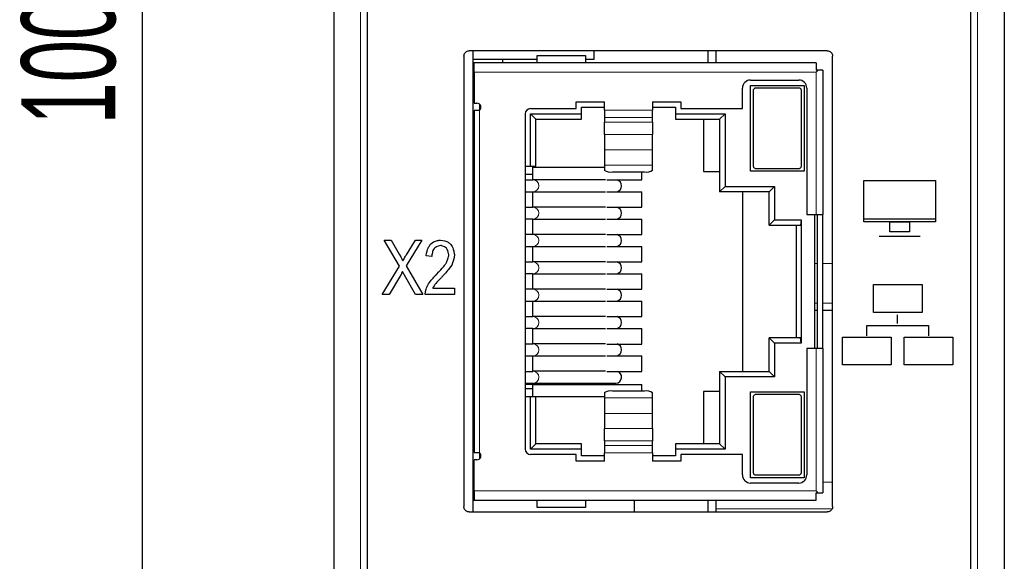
# Model space of a CAD drawing. Header units: millimetres. Extents: x 5 to 418, y 2 to 292.
# Tile 6 of 26: x 54 to 90, y 195 to 215. Entities that reach past the tile are written whole.
import ezdxf

# ---------------------------------------------------------------- set-up
doc = ezdxf.new("R2010")
doc.units = ezdxf.units.MM
doc.layers.add('SLD-0', color=7, linetype='Continuous')
doc.styles.add('SLDTEXTSTYLE0', font='TXT', dxfattribs={"width": 0.605})
doc.dimstyles.new('SLDDIMSTYLE1', dxfattribs={"dimtxt": 3.5, "dimasz": 3.302, "dimexe": 0, "dimexo": 0.0625, "dimgap": 0.875, "dimtad": 1, "dimdec": 1, "dimrnd": 1e-09, "dimzin": 12, "dimdsep": 46, "dimtxsty": 'SLDTEXTSTYLE0', "dimsah": 1, "dimcen": 0.09, "dimadec": 0, "dimazin": 3, "dimtfac": 1, "dimtofl": 0, "dimtmove": 0, "dimatfit": 3, "dimfxl": 1, "dimfrac": 2, "dimtolj": 1, "dimtzin": 12, "dimarcsym": 0})

# ---------------------------------------------------------------- blocks, each defined once
blk = doc.blocks.new('_D_1')
at = {"layer": 'SLD-0', "color": 7}
for p, q in [((70.602, 267.105), (57.264, 267.105)), ((58.264, 166.812), (58.264, 267.105)), ((66.402, 166.812), (57.264, 166.812))]:
    blk.add_line(p, q, dxfattribs=at)
for points in [[(58.264, 267.105), (57.756, 263.803), (58.772, 263.803)], [(58.264, 166.812), (58.772, 170.114), (57.756, 170.114)]]:
    blk.add_solid(points, dxfattribs=at)
at = {"layer": 'SLD-0', "color": 7, "insert": (53.752, 210.943), "char_height": 3.5, "attachment_point": 1, "rotation": 90, "style": 'SLDTEXTSTYLE0'}
blk.add_mtext('100,3', dxfattribs=at)

msp = doc.modelspace()

# ---------------------------------------------------------------- linework, layer by layer
at = {"color": 7, "linetype": 'Continuous', "lineweight": 25}
for p, q in [((65.402, 257.812), (65.402, 175.811)), ((90.402, 257.812), (90.402, 175.811)), ((66.652, 257.411), (66.652, 176.211)), ((89.152, 176.211), (89.152, 257.411)), ((83.802, 213.691), (70.452, 213.691)), ((70.602, 196.491), (70.602, 213.691)), ((75.102, 213.691), (75.102, 213.361)), ((79.345, 213.691), (79.345, 213.241)), ((79.645, 213.691), (79.645, 213.241)), ((70.252, 213.491), (70.252, 196.691)), ((72.989, 213.361), (70.602, 213.361)), ((71.702, 213.241), (71.702, 213.361)), ((72.989, 213.511), (74.789, 213.511)), ((72.989, 213.241), (72.989, 213.511)), ((74.789, 213.511), (74.789, 213.241)), ((75.102, 213.361), (74.789, 213.361)), ((84.002, 196.691), (84.002, 213.491)), ((70.639, 213.241), (70.602, 213.241)), ((70.602, 213.041), (70.639, 213.041)), ((83.389, 213.241), (70.639, 213.241)), ((70.639, 212.891), (70.639, 213.241)), ((83.389, 213.241), (83.389, 212.966)), ((83.452, 212.966), (83.389, 212.966)), ((83.639, 212.966), (83.452, 212.966)), ((83.639, 212.966), (83.639, 207.586)), ((70.639, 212.661), (70.602, 212.661)), ((70.639, 212.891), (70.639, 211.736)), ((80.939, 212.601), (82.739, 212.601)), ((80.639, 211.536), (80.639, 212.301)), ((80.939, 209.201), (80.939, 212.401)), ((80.939, 212.401), (82.939, 212.401)), ((81.039, 212.201), (81.039, 209.401)), ((82.739, 212.301), (81.139, 212.301)), ((82.839, 209.401), (82.839, 212.201)), ((82.939, 212.401), (82.939, 209.201)), ((83.039, 212.301), (83.039, 207.586)), ((70.639, 211.736), (70.739, 211.736)), ((70.839, 211.698), (70.839, 211.475)), ((70.839, 211.461), (70.839, 211.475)), ((72.739, 211.536), (74.439, 211.536)), ((74.439, 211.786), (75.489, 211.786)), ((74.439, 211.536), (74.439, 211.786)), ((74.639, 211.586), (75.489, 211.586)), ((74.639, 211.336), (74.639, 211.586)), ((75.489, 211.479), (75.489, 211.786)), ((75.489, 211.479), (75.489, 211.204)), ((77.289, 211.786), (78.339, 211.786)), ((77.289, 211.786), (77.289, 211.479)), ((77.289, 211.586), (78.139, 211.586)), ((77.289, 211.204), (77.289, 211.479)), ((78.139, 211.586), (78.139, 211.336)), ((78.339, 211.786), (78.339, 211.536)), ((78.339, 211.536), (80.639, 211.536)), ((70.639, 211.461), (70.639, 198.711)), ((70.839, 211.461), (70.639, 211.461)), ((72.539, 211.336), (72.539, 198.836)), ((72.739, 211.336), (74.639, 211.336)), ((72.739, 209.386), (72.739, 211.336)), ((72.739, 211.336), (72.939, 211.136)), ((72.939, 211.136), (74.639, 211.136)), ((72.939, 209.386), (72.939, 211.136)), ((74.639, 211.136), (74.639, 211.336)), ((75.489, 211.204), (75.489, 211.026)), ((77.289, 211.026), (77.289, 211.204)), ((78.139, 211.336), (79.989, 211.336)), ((78.139, 211.336), (78.139, 211.136)), ((78.139, 211.136), (79.789, 211.136)), ((79.189, 211.136), (79.189, 209.191)), ((79.989, 211.336), (79.789, 211.136)), ((79.789, 211.136), (79.789, 208.436)), ((79.989, 211.336), (79.989, 208.636)), ((75.489, 210.569), (75.489, 211.026)), ((77.289, 211.026), (77.289, 210.569)), ((75.489, 210.569), (75.489, 210.003)), ((77.289, 210.003), (77.289, 210.569)), ((70.602, 210.211), (70.639, 210.211)), ((75.489, 210.003), (75.489, 209.427)), ((77.289, 209.427), (77.289, 210.003)), ((70.639, 209.911), (70.602, 209.911)), ((70.602, 209.406), (70.639, 209.406)), ((70.602, 209.386), (70.639, 209.386)), ((72.539, 209.386), (72.739, 209.386)), ((72.739, 209.386), (72.939, 209.386)), ((72.829, 209.086), (72.829, 209.386)), ((72.829, 209.346), (75.489, 209.346)), ((75.489, 209.427), (75.489, 209.24)), ((77.289, 209.24), (77.289, 209.427)), ((81.139, 209.301), (82.739, 209.301)), ((70.639, 208.936), (70.602, 208.936)), ((72.539, 209.086), (72.829, 209.086)), ((72.829, 208.876), (72.829, 209.086)), ((75.789, 209.172), (76.989, 209.172)), ((76.889, 208.876), (76.889, 209.172)), ((79.189, 209.191), (79.789, 209.191)), ((82.939, 209.201), (80.939, 209.201)), ((70.639, 208.881), (70.602, 208.881)), ((72.539, 208.876), (72.829, 208.876)), ((72.839, 208.881), (72.829, 208.881)), ((75.527, 208.881), (72.839, 208.881)), ((75.578, 208.876), (76.889, 208.876)), ((79.789, 208.436), (79.989, 208.636)), ((79.989, 208.636), (81.839, 208.636)), ((81.639, 208.436), (81.839, 208.636)), ((81.839, 208.636), (81.839, 207.386)), ((70.602, 208.431), (70.639, 208.431)), ((72.539, 208.436), (72.829, 208.436)), ((72.829, 207.856), (72.829, 208.436)), ((72.829, 208.431), (72.839, 208.431)), ((72.839, 208.431), (75.527, 208.431)), ((75.578, 208.436), (76.889, 208.436)), ((76.889, 207.856), (76.889, 208.436)), ((81.639, 208.436), (79.789, 208.436)), ((80.639, 208.436), (80.639, 201.736)), ((81.639, 207.186), (81.639, 208.436)), ((70.602, 208.136), (70.639, 208.136)), ((70.639, 207.861), (70.602, 207.861)), ((72.539, 207.856), (72.829, 207.856)), ((72.839, 207.861), (72.829, 207.861)), ((75.527, 207.861), (72.839, 207.861)), ((75.578, 207.856), (76.889, 207.856)), ((83.039, 207.586), (83.389, 207.586)), ((83.339, 202.586), (83.339, 207.586)), ((83.389, 207.586), (83.639, 207.586)), ((83.439, 202.586), (83.439, 207.586)), ((83.639, 202.586), (83.639, 207.586)), ((70.602, 207.411), (70.639, 207.411)), ((72.829, 207.416), (72.539, 207.416)), ((72.829, 206.836), (72.829, 207.416)), ((72.829, 207.411), (72.839, 207.411)), ((72.839, 207.411), (75.527, 207.411)), ((75.578, 207.416), (76.889, 207.416)), ((76.889, 206.836), (76.889, 207.416)), ((81.839, 207.386), (81.639, 207.186)), ((81.639, 207.186), (82.803, 207.186)), ((81.839, 207.386), (82.823, 207.386)), ((82.639, 207.186), (82.639, 202.986)), ((82.823, 207.386), (82.803, 207.186)), ((82.823, 207.386), (82.823, 202.786)), ((70.639, 206.841), (70.602, 206.841)), ((72.829, 206.836), (72.539, 206.836)), ((72.839, 206.841), (72.829, 206.841)), ((75.527, 206.841), (72.839, 206.841)), ((75.578, 206.836), (76.889, 206.836)), ((70.602, 206.391), (70.639, 206.391)), ((72.539, 206.396), (72.829, 206.396)), ((72.829, 205.816), (72.829, 206.396)), ((72.829, 206.391), (72.839, 206.391)), ((72.839, 206.391), (75.527, 206.391)), ((75.578, 206.396), (76.889, 206.396)), ((76.889, 205.816), (76.889, 206.396)), ((70.639, 205.821), (70.602, 205.821)), ((72.539, 205.816), (72.829, 205.816)), ((72.839, 205.821), (72.829, 205.821)), ((75.527, 205.821), (72.839, 205.821)), ((75.578, 205.816), (76.889, 205.816)), ((70.602, 205.371), (70.639, 205.371)), ((72.829, 205.376), (72.539, 205.376)), ((72.829, 204.796), (72.829, 205.376)), ((72.829, 205.371), (72.839, 205.371)), ((72.839, 205.371), (75.527, 205.371)), ((75.578, 205.376), (76.889, 205.376)), ((76.889, 204.796), (76.889, 205.376)), ((70.639, 204.801), (70.602, 204.801)), ((72.829, 204.796), (72.539, 204.796)), ((72.839, 204.801), (72.829, 204.801)), ((75.527, 204.801), (72.839, 204.801)), ((75.578, 204.796), (76.889, 204.796)), ((70.602, 204.351), (70.639, 204.351)), ((72.539, 204.356), (72.829, 204.356)), ((72.829, 203.776), (72.829, 204.356)), ((72.829, 204.351), (72.839, 204.351)), ((72.839, 204.351), (75.527, 204.351)), ((75.578, 204.356), (76.889, 204.356)), ((76.889, 203.776), (76.889, 204.356)), ((70.639, 203.781), (70.602, 203.781)), ((72.539, 203.776), (72.829, 203.776)), ((72.839, 203.781), (72.829, 203.781)), ((75.527, 203.781), (72.839, 203.781)), ((75.578, 203.776), (76.889, 203.776)), ((83.439, 204.009), (83.339, 204.009)), ((84.002, 204.009), (83.639, 204.009)), ((70.602, 203.331), (70.639, 203.331)), ((72.829, 203.336), (72.539, 203.336)), ((72.829, 202.756), (72.829, 203.336)), ((72.829, 203.331), (72.839, 203.331)), ((72.839, 203.331), (75.527, 203.331)), ((75.578, 203.336), (76.889, 203.336)), ((76.889, 202.756), (76.889, 203.336)), ((70.639, 202.761), (70.602, 202.761)), ((72.829, 202.756), (72.539, 202.756)), ((72.839, 202.761), (72.829, 202.761)), ((75.527, 202.761), (72.839, 202.761)), ((75.578, 202.756), (76.889, 202.756)), ((81.639, 201.736), (81.639, 202.986)), ((81.639, 202.986), (81.839, 202.786)), ((82.803, 202.986), (81.639, 202.986)), ((81.839, 202.786), (81.839, 201.536)), ((82.823, 202.786), (81.839, 202.786)), ((82.823, 202.786), (82.803, 202.986)), ((70.602, 202.311), (70.639, 202.311)), ((72.539, 202.316), (72.829, 202.316)), ((72.829, 201.736), (72.829, 202.316)), ((72.829, 202.311), (72.839, 202.311)), ((72.839, 202.311), (75.527, 202.311)), ((75.578, 202.316), (76.889, 202.316)), ((76.889, 201.736), (76.889, 202.316)), ((83.039, 202.586), (83.039, 197.871)), ((83.389, 202.586), (83.039, 202.586)), ((83.639, 202.586), (83.389, 202.586)), ((83.639, 202.586), (83.639, 197.206)), ((70.639, 201.741), (70.602, 201.741)), ((72.539, 201.736), (72.829, 201.736)), ((72.839, 201.741), (72.829, 201.741)), ((75.527, 201.741), (72.839, 201.741)), ((75.578, 201.736), (76.889, 201.736)), ((79.789, 201.736), (79.789, 199.036)), ((79.989, 201.536), (79.789, 201.736)), ((79.789, 201.736), (81.639, 201.736)), ((81.639, 201.736), (81.839, 201.536)), ((70.602, 201.291), (70.639, 201.291)), ((72.539, 201.291), (72.839, 201.291)), ((72.829, 201.241), (72.539, 201.241)), ((72.829, 201.241), (72.829, 201.291)), ((72.829, 201.086), (72.829, 201.241)), ((72.829, 201.241), (76.889, 201.241)), ((72.839, 201.291), (75.923, 201.291)), ((76.889, 201), (76.889, 201.241)), ((79.989, 201.536), (79.989, 198.836)), ((81.839, 201.536), (79.989, 201.536)), ((72.829, 201.086), (72.539, 201.086)), ((72.829, 200.786), (72.829, 201.086)), ((75.489, 200.933), (75.489, 200.746)), ((76.989, 201), (75.789, 201)), ((77.289, 200.746), (77.289, 200.933)), ((79.789, 200.981), (79.189, 200.981)), ((79.189, 200.981), (79.189, 199.036)), ((80.939, 200.971), (82.939, 200.971)), ((80.939, 197.771), (80.939, 200.971)), ((82.739, 200.871), (81.139, 200.871)), ((82.939, 200.971), (82.939, 197.771)), ((70.639, 200.766), (70.602, 200.766)), ((72.739, 200.786), (72.539, 200.786)), ((72.739, 198.836), (72.739, 200.786)), ((72.939, 200.786), (72.739, 200.786)), ((72.939, 199.036), (72.939, 200.786)), ((75.489, 200.786), (72.939, 200.786)), ((75.489, 200.746), (75.489, 200.17)), ((77.289, 200.17), (77.289, 200.746)), ((81.039, 200.771), (81.039, 197.971)), ((82.839, 197.971), (82.839, 200.771)), ((70.602, 200.261), (70.639, 200.261)), ((75.489, 200.17), (75.489, 199.603)), ((77.289, 199.603), (77.289, 200.17)), ((70.639, 199.961), (70.602, 199.961)), ((75.489, 199.147), (75.489, 199.603)), ((77.289, 199.603), (77.289, 199.147)), ((72.739, 198.836), (72.939, 199.036)), ((74.639, 199.036), (72.939, 199.036)), ((74.639, 198.836), (74.639, 199.036)), ((75.489, 199.147), (75.489, 198.968)), ((77.289, 198.968), (77.289, 199.147)), ((79.789, 199.036), (78.139, 199.036)), ((78.139, 199.036), (78.139, 198.836)), ((79.989, 198.836), (79.789, 199.036)), ((70.639, 198.711), (70.839, 198.711)), ((70.839, 198.698), (70.839, 198.711)), ((70.839, 198.698), (70.839, 198.475)), ((74.639, 198.836), (72.739, 198.836)), ((74.439, 198.636), (72.739, 198.636)), ((74.439, 198.386), (74.439, 198.636)), ((74.639, 198.586), (74.639, 198.836)), ((75.489, 198.968), (75.489, 198.694)), ((75.489, 198.386), (75.489, 198.694)), ((77.289, 198.694), (77.289, 198.968)), ((77.289, 198.694), (77.289, 198.386)), ((78.139, 198.836), (78.139, 198.586)), ((79.989, 198.836), (78.139, 198.836)), ((78.339, 198.636), (78.339, 198.386)), ((80.639, 198.636), (78.339, 198.636)), ((80.639, 197.871), (80.639, 198.636)), ((70.639, 197.281), (70.639, 198.436)), ((70.739, 198.436), (70.639, 198.436)), ((75.489, 198.386), (74.439, 198.386)), ((75.489, 198.586), (74.639, 198.586)), ((78.139, 198.586), (77.289, 198.586)), ((78.339, 198.386), (77.289, 198.386)), ((82.939, 197.771), (80.939, 197.771)), ((82.739, 197.571), (80.939, 197.571)), ((81.139, 197.871), (82.739, 197.871)), ((70.602, 197.511), (70.639, 197.511)), ((70.639, 197.281), (70.639, 196.931)), ((83.389, 196.931), (83.389, 197.206)), ((83.389, 197.206), (83.452, 197.206)), ((83.452, 197.206), (83.639, 197.206)), ((70.639, 197.131), (70.602, 197.131)), ((70.602, 196.931), (70.639, 196.931)), ((70.639, 196.931), (83.389, 196.931)), ((72.989, 196.661), (72.989, 196.931)), ((74.789, 196.931), (74.789, 196.661)), ((76.602, 196.931), (76.602, 196.491)), ((79.345, 196.931), (79.345, 196.491)), ((79.645, 196.931), (79.645, 196.491)), ((70.452, 196.491), (83.802, 196.491)), ((74.789, 196.661), (72.989, 196.661))]:
    msp.add_line(p, q, dxfattribs=at)
at = {"color": 7, "linetype": 'Continuous', "lineweight": 18}
for p, q in [((66.402, 257.812), (66.402, 175.811)), ((89.402, 175.811), (89.402, 257.812)), ((83.389, 212.891), (70.639, 212.891)), ((83.389, 212.891), (83.389, 207.586)), ((75.489, 211.479), (77.289, 211.479)), ((70.839, 211.461), (70.839, 198.711)), ((75.489, 211.204), (77.289, 211.204)), ((75.489, 211.026), (77.289, 211.026)), ((77.289, 210.569), (75.489, 210.569)), ((75.489, 210.003), (77.289, 210.003)), ((75.489, 209.427), (77.289, 209.427)), ((83.339, 205.761), (83.439, 205.761)), ((83.639, 205.761), (84.002, 205.761)), ((83.339, 204.284), (83.439, 204.284)), ((83.639, 204.284), (84.002, 204.284)), ((83.389, 202.586), (83.389, 197.281)), ((72.63, 201.241), (72.63, 201.291)), ((77.289, 200.746), (75.489, 200.746)), ((77.289, 200.17), (75.489, 200.17)), ((75.489, 199.603), (77.289, 199.603)), ((77.289, 199.147), (75.489, 199.147)), ((77.289, 198.968), (75.489, 198.968)), ((77.289, 198.694), (75.489, 198.694)), ((84.002, 197.598), (83.639, 197.598)), ((70.639, 197.281), (83.389, 197.281)), ((83.984, 196.613), (79.645, 196.613))]:
    msp.add_line(p, q, dxfattribs=at)
at = {"color": 7, "linetype": 'Continuous'}
for p, q in [((85.166, 207.315), (85.166, 208.85)), ((85.166, 208.85), (87.835, 208.85)), ((87.835, 208.85), (87.835, 207.315)), ((85.166, 207.421), (87.835, 207.421)), ((87.835, 207.315), (85.166, 207.315)), ((86.134, 206.938), (86.134, 207.315)), ((86.134, 207.315), (86.866, 207.315)), ((86.866, 207.315), (86.866, 206.938)), ((85.736, 206.781), (87.263, 206.781)), ((86.866, 206.938), (86.134, 206.938)), ((67.847, 205.657), (67.281, 206.623)), ((67.281, 206.623), (67.541, 206.623)), ((67.541, 206.623), (67.844, 206.106)), ((68.678, 206.623), (68.098, 205.673)), ((68.107, 206.087), (68.442, 206.623)), ((68.442, 206.623), (68.678, 206.623)), ((69.054, 206.021), (68.845, 206.047)), ((67.205, 204.603), (67.847, 205.657)), ((68.098, 205.673), (68.724, 204.603)), ((67.884, 205.308), (67.468, 204.603)), ((68.454, 204.603), (68.035, 205.324)), ((85.527, 203.936), (85.527, 204.975)), ((85.527, 204.975), (87.335, 204.975)), ((87.335, 204.975), (87.335, 203.936)), ((67.468, 204.603), (67.205, 204.603)), ((68.724, 204.603), (68.454, 204.603)), ((69.902, 204.603), (68.806, 204.603)), ((69.089, 204.842), (69.902, 204.842)), ((69.902, 204.842), (69.902, 204.603)), ((87.335, 203.936), (85.527, 203.936)), ((86.426, 203.518), (86.426, 203.841)), ((85.274, 203.058), (85.274, 203.449)), ((85.274, 203.449), (87.578, 203.449)), ((87.578, 203.449), (87.578, 203.058)), ((84.369, 201.977), (84.369, 203.017)), ((84.369, 203.017), (85.274, 203.017)), ((85.274, 203.017), (86.178, 203.017)), ((86.178, 203.017), (86.178, 201.977)), ((86.674, 201.977), (86.674, 203.017)), ((86.674, 203.017), (88.482, 203.017)), ((88.482, 203.017), (88.482, 201.977)), ((86.178, 201.977), (84.369, 201.977)), ((88.482, 201.977), (86.674, 201.977))]:
    msp.add_line(p, q, dxfattribs=at)
at = {"color": 7, "linetype": 'Continuous', "lineweight": 25}
for centre, radius, start, end in [((80.939, 212.301), 0.3, 90, 180), ((82.739, 212.301), 0.3, 0, 90), ((70.739, 211.586), 0.15, 311.8103, 90), ((72.739, 211.336), 0.2, 90, 180), ((75.717, 209.558), 0.392, 234.2882, 280.4735), ((77.06, 209.558), 0.392, 259.5265, 305.7118), ((75.91, 208.664), 0.22, 358.0706, 75.1731), ((75.91, 208.649), 0.22, 284.8269, 1.9294), ((75.904, 207.636), 0.229, 285.8709, 74.1291), ((75.91, 206.624), 0.22, 358.0706, 75.1731), ((75.91, 206.609), 0.22, 284.8269, 1.9294), ((75.904, 205.596), 0.229, 285.8709, 74.1291), ((75.91, 204.584), 0.22, 358.0706, 75.1731), ((75.91, 204.569), 0.22, 284.8269, 1.9294), ((75.904, 203.556), 0.229, 285.8709, 74.1291), ((75.91, 202.544), 0.22, 358.0706, 75.1731), ((75.91, 202.529), 0.22, 284.8269, 1.9294), ((75.906, 201.518), 0.227, 274.3027, 74.5635), ((75.717, 200.615), 0.392, 79.5265, 125.7118), ((77.06, 200.615), 0.392, 54.2882, 100.4735), ((70.739, 198.586), 0.15, 270, 48.1897), ((72.739, 198.836), 0.2, 180, 270), ((80.939, 197.871), 0.3, 180, 270), ((82.739, 197.871), 0.3, 270, 0)]:
    msp.add_arc(centre, radius, start, end, dxfattribs=at)
at = {"color": 7, "linetype": 'Continuous', "lineweight": 18}
for centre, radius, start, end in [((72.826, 208.656), 0.225, 273.2276, 86.7724), ((72.824, 207.636), 0.226, 273.8678, 86.1322), ((72.826, 206.616), 0.225, 273.2276, 86.7724), ((72.824, 205.596), 0.226, 273.8678, 86.1322), ((72.826, 204.576), 0.225, 273.2276, 86.7724), ((72.826, 203.556), 0.225, 273.2276, 86.7724), ((72.826, 202.536), 0.225, 273.2276, 86.7724), ((72.826, 201.516), 0.225, 273.2276, 86.7724)]:
    msp.add_arc(centre, radius, start, end, dxfattribs=at)
at = {"color": 7, "linetype": 'Continuous', "lineweight": 25}
for points, knots in [([(70.252, 213.491), (70.255, 213.514), (70.259, 213.559), (70.294, 213.619), (70.344, 213.664), (70.401, 213.688), (70.438, 213.69), (70.452, 213.691)], [0, 0, 0, 0, 0.214694, 0.429388, 0.644082, 0.858775, 1, 1, 1, 1]), ([(83.802, 213.691), (83.825, 213.689), (83.87, 213.685), (83.93, 213.65), (83.975, 213.599), (83.999, 213.543), (84.001, 213.506), (84.002, 213.491)], [0, 0, 0, 0, 0.2146939, 0.4293877, 0.6440816, 0.8587754, 1, 1, 1, 1]), ([(83.389, 212.891), (83.39, 212.892), (83.411, 212.917), (83.432, 212.942), (83.452, 212.966)], [0, 0, 0, 0, 0.038006, 1, 1, 1, 1]), ([(81.139, 212.301), (81.128, 212.3), (81.108, 212.299), (81.08, 212.284), (81.058, 212.263), (81.042, 212.234), (81.04, 212.212), (81.039, 212.201)], [0, 0, 0, 0, 0.184065, 0.367773, 0.560832, 0.776294, 1, 1, 1, 1]), ([(82.839, 212.201), (82.837, 212.214), (82.835, 212.239), (82.814, 212.271), (82.784, 212.293), (82.757, 212.301), (82.742, 212.301), (82.739, 212.301)], [0, 0, 0, 0, 0.249634, 0.499679, 0.735335, 0.94229, 1, 1, 1, 1]), ([(81.039, 209.401), (81.04, 209.389), (81.043, 209.364), (81.064, 209.332), (81.094, 209.31), (81.121, 209.302), (81.135, 209.301), (81.139, 209.301)], [0, 0, 0, 0, 0.249031, 0.498463, 0.733835, 0.941019, 1, 1, 1, 1]), ([(82.739, 209.301), (82.749, 209.302), (82.77, 209.304), (82.797, 209.318), (82.82, 209.34), (82.836, 209.368), (82.838, 209.39), (82.839, 209.401)], [0, 0, 0, 0, 0.184497, 0.368641, 0.562046, 0.77757, 1, 1, 1, 1]), ([(81.139, 200.871), (81.128, 200.87), (81.108, 200.869), (81.08, 200.854), (81.058, 200.833), (81.042, 200.804), (81.04, 200.782), (81.039, 200.771)], [0, 0, 0, 0, 0.1844972, 0.3686412, 0.5620458, 0.7775698, 1, 1, 1, 1]), ([(82.839, 200.771), (82.837, 200.784), (82.835, 200.809), (82.814, 200.841), (82.784, 200.863), (82.757, 200.871), (82.742, 200.871), (82.739, 200.871)], [0, 0, 0, 0, 0.249031, 0.498463, 0.733835, 0.941019, 1, 1, 1, 1]), ([(81.039, 197.971), (81.04, 197.959), (81.043, 197.934), (81.064, 197.902), (81.094, 197.88), (81.121, 197.872), (81.136, 197.871), (81.139, 197.871)], [0, 0, 0, 0, 0.249634, 0.499679, 0.735335, 0.94229, 1, 1, 1, 1]), ([(82.739, 197.871), (82.749, 197.872), (82.769, 197.874), (82.797, 197.888), (82.82, 197.91), (82.836, 197.938), (82.838, 197.96), (82.839, 197.971)], [0, 0, 0, 0, 0.184065, 0.367773, 0.560832, 0.776294, 1, 1, 1, 1]), ([(83.452, 197.206), (83.432, 197.23), (83.411, 197.255), (83.39, 197.28), (83.389, 197.281)], [0, 0, 0, 0, 0.961994, 1, 1, 1, 1]), ([(70.452, 196.491), (70.43, 196.494), (70.385, 196.498), (70.325, 196.532), (70.28, 196.583), (70.256, 196.639), (70.253, 196.677), (70.252, 196.691)], [0, 0, 0, 0, 0.214694, 0.429388, 0.644082, 0.858775, 1, 1, 1, 1]), ([(84.002, 196.691), (84, 196.669), (83.996, 196.624), (83.961, 196.564), (83.911, 196.519), (83.854, 196.495), (83.817, 196.492), (83.802, 196.491)], [0, 0, 0, 0, 0.214694, 0.429388, 0.644082, 0.858775, 1, 1, 1, 1])]:
    msp.add_open_spline(points, degree=3, knots=knots, dxfattribs=at)
at = {"color": 7, "linetype": 'Continuous'}
for points, knots in [([(68.845, 206.047), (68.867, 206.199), (68.907, 206.328), (69.01, 206.485), (68.972, 206.435), (69.01, 206.485)], [0, 0, 0, 0, 0.321955, 0.606217, 1, 1, 1, 1]), ([(69.01, 206.485), (69.097, 206.556), (69.198, 206.603), (69.385, 206.632), (69.322, 206.627), (69.385, 206.632)], [0, 0, 0, 0, 0.2710528, 0.5414398, 1, 1, 1, 1]), ([(69.378, 206.428), (69.235, 206.395), (69.145, 206.323), (69.174, 206.35), (69.145, 206.323)], [0, 0, 0, 0, 0.560071, 1, 1, 1, 1]), ([(69.601, 206.331), (69.487, 206.409), (69.378, 206.428), (69.416, 206.425), (69.378, 206.428)], [0, 0, 0, 0, 0.557598, 1, 1, 1, 1]), ([(69.385, 206.632), (69.517, 206.618), (69.63, 206.578), (69.706, 206.528), (69.769, 206.461), (69.749, 206.484), (69.769, 206.461)], [0, 0, 0, 0, 0.305298, 0.580623, 0.788477, 1, 1, 1, 1]), ([(69.691, 206.079), (69.663, 206.234), (69.601, 206.331), (69.624, 206.299), (69.601, 206.331)], [0, 0, 0, 0, 0.578759, 1, 1, 1, 1]), ([(69.769, 206.461), (69.832, 206.362), (69.874, 206.255), (69.899, 206.072), (69.895, 206.134), (69.899, 206.072)], [0, 0, 0, 0, 0.281952, 0.557556, 1, 1, 1, 1]), ([(67.844, 206.106), (67.931, 205.949), (67.976, 205.856), (67.961, 205.888), (67.976, 205.856)], [0, 0, 0, 0, 0.635858, 1, 1, 1, 1]), ([(67.976, 205.856), (68.043, 205.982), (68.107, 206.087), (68.085, 206.052), (68.107, 206.087)], [0, 0, 0, 0, 0.537405, 1, 1, 1, 1]), ([(69.145, 206.323), (69.102, 206.257), (69.072, 206.176), (69.054, 206.021), (69.057, 206.073), (69.054, 206.021)], [0, 0, 0, 0, 0.246667, 0.513369, 1, 1, 1, 1]), ([(69.603, 205.79), (69.674, 205.957), (69.691, 206.079), (69.687, 206.037), (69.691, 206.079)], [0, 0, 0, 0, 0.596263, 1, 1, 1, 1]), ([(69.899, 206.072), (69.867, 205.861), (69.797, 205.702), (69.824, 205.755), (69.797, 205.702)], [0, 0, 0, 0, 0.551283, 1, 1, 1, 1]), ([(69.229, 205.35), (69.374, 205.499), (69.487, 205.628), (69.555, 205.715), (69.603, 205.79), (69.587, 205.765), (69.603, 205.79)], [0, 0, 0, 0, 0.359013, 0.655958, 0.846385, 1, 1, 1, 1]), ([(69.797, 205.702), (69.726, 205.594), (69.625, 205.467), (69.527, 205.355), (69.41, 205.231), (69.449, 205.272), (69.41, 205.231)], [0, 0, 0, 0, 0.212104, 0.476419, 0.721539, 1, 1, 1, 1]), ([(67.965, 205.459), (67.911, 205.357), (67.884, 205.308), (67.893, 205.324), (67.884, 205.308)], [0, 0, 0, 0, 0.669985, 1, 1, 1, 1]), ([(68.035, 205.324), (67.996, 205.396), (67.965, 205.459), (67.975, 205.438), (67.965, 205.459)], [0, 0, 0, 0, 0.538921, 1, 1, 1, 1]), ([(68.894, 204.927), (68.957, 205.033), (69.044, 205.148), (69.229, 205.35), (69.166, 205.284), (69.229, 205.35)], [0, 0, 0, 0, 0.226782, 0.493958, 1, 1, 1, 1]), ([(69.41, 205.23), (69.318, 205.136), (69.247, 205.059), (69.175, 204.977), (69.199, 205.004), (69.175, 204.977)], [0, 0, 0, 0, 0.381561, 0.684157, 1, 1, 1, 1]), ([(68.806, 204.603), (68.832, 204.776), (68.894, 204.927), (68.87, 204.878), (68.894, 204.927)], [0, 0, 0, 0, 0.516917, 1, 1, 1, 1]), ([(69.175, 204.977), (69.122, 204.901), (69.089, 204.842), (69.099, 204.862), (69.089, 204.842)], [0, 0, 0, 0, 0.575591, 1, 1, 1, 1])]:
    msp.add_open_spline(points, degree=3, knots=knots, dxfattribs=at)

# ---------------------------------------------------------------- dimensions: what is measured, and where the dimension line sits
at = {"layer": 'SLD-0', "color": 7}
dim = msp.add_linear_dim(base=(58.264, 267.105), p1=(66.402, 166.812), p2=(70.602, 267.105), angle=90, dimstyle='SLDDIMSTYLE1', dxfattribs=at)
dim.commit()
dim.dimension.update_dxf_attribs({"geometry": '_D_1', "text_midpoint": (58.264, 216.958), "dimtype": 160})

doc.saveas('drawing.dxf')
